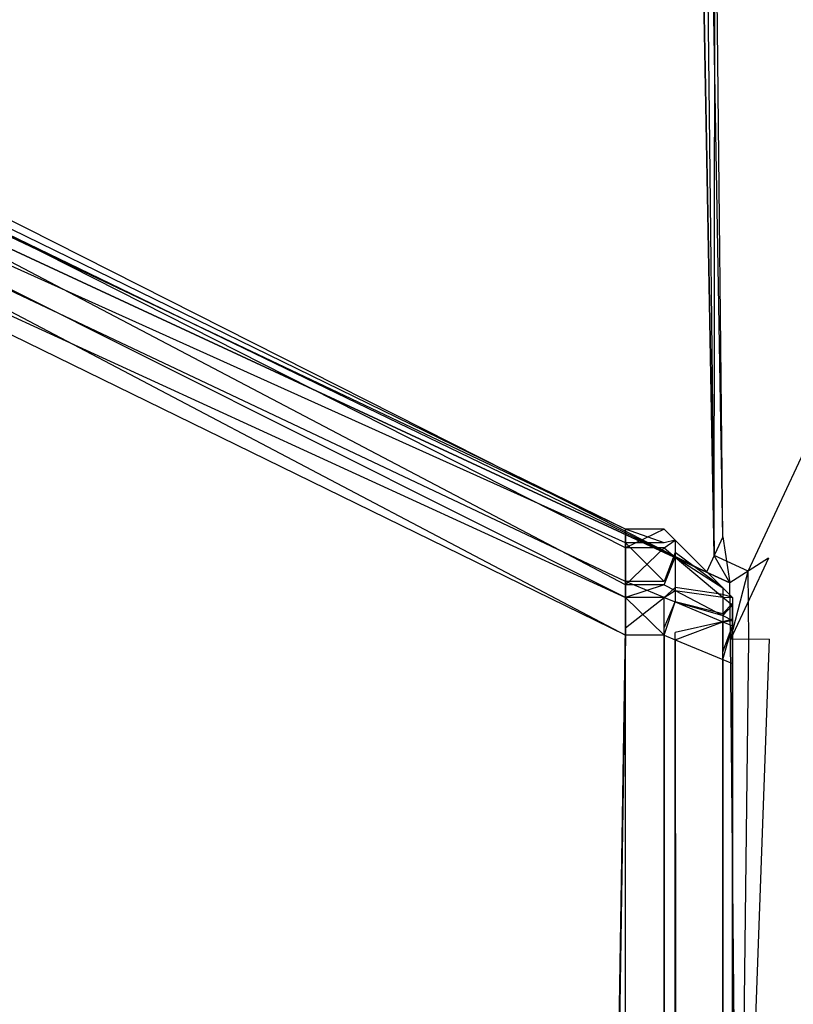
# Model space of a CAD drawing. Extents: x 0 to 1.6, y -0.5 to 0.
# Tile 39 of 188: x 0.00567 to 0.01135, y -0.0256 to -0.01838. Entities that reach past the tile are written whole.
import ezdxf

# ---------------------------------------------------------------- set-up
doc = ezdxf.new("R2010")
doc.units = 0
for name, color, linetype in [('L49_FL_CHE_6___REPLACEMTFOREMPT', 7, 'CONTINUOUS'), ('L50_ABDECKPL_0___REPLACEMTFOREM', 7, 'CONTINUOUS'), ('L51_KORPUS1_0', 7, 'CONTINUOUS'), ('L55_KORPUS1_4', 7, 'CONTINUOUS')]:
    doc.layers.add(name, color=color, linetype=linetype)

msp = doc.modelspace()

# ---------------------------------------------------------------- linework, layer by layer
at = {"layer": 'L49_FL_CHE_6___REPLACEMTFOREMPT', "color": 8}
for points, invisible_edges in [([(0.010766, -0.022311, 0.006962), (0.010392, -0.002419, 0.006962), (0.010529, -0.002135, 0.006962), (0.010766, -0.022311, 0.006962)], 10), ([(0.010766, -0.022311, 0.006962), (0.010529, -0.002135, 0.006962), (0.010781, -0.002135, 0.006962), (0.010766, -0.022311, 0.006962)], 13), ([(0.010766, -0.022311, 0.006962), (0.010781, -0.002135, 0.006962), (0.011015, -0.022427, 0.006962), (0.010766, -0.022311, 0.006962)], 10), ([(0.011015, -0.022427, 0.006962), (0.010781, -0.002135, 0.006962), (0.020468, -0.002135, 0.006962), (0.011015, -0.022427, 0.006962)], 13), ([(0.011015, -0.022427, 0.006962), (0.020468, -0.002135, 0.006962), (0.01102, -0.022927, 0.006962), (0.011015, -0.022427, 0.006962)], 10), ([(0.01102, -0.022927, 0.006962), (0.020468, -0.002135, 0.006962), (0.011076, -0.029158, 0.006962), (0.01102, -0.022927, 0.006962)], 13), ([(0.011076, -0.029158, 0.006962), (0.020468, -0.002135, 0.006962), (0.011078, -0.029413, 0.006962), (0.011076, -0.029158, 0.006962)], 10), ([(0.011078, -0.029413, 0.006962), (0.020468, -0.002135, 0.006962), (0.011225, -0.029414, 0.006962), (0.011078, -0.029413, 0.006962)], 13), ([(0.011225, -0.029414, 0.006962), (0.020468, -0.002135, 0.006962), (0.03008, -0.029507, 0.006962), (0.011225, -0.029414, 0.006962)], 14), ([(0.010487, -0.002565, 0.590534), (0.010829, -0.022176, 0.590534), (0.010623, -0.002284, 0.590534), (0.010487, -0.002565, 0.590534)], 13), ([(0.010623, -0.002284, 0.590534), (0.010829, -0.022176, 0.590534), (0.010873, -0.002284, 0.590534), (0.010623, -0.002284, 0.590534)], 15), ([(0.010873, -0.002284, 0.590534), (0.010829, -0.022176, 0.590534), (0.011164, -0.022331, 0.590534), (0.010873, -0.002284, 0.590534)], 15), ([(0.010873, -0.002284, 0.590534), (0.011164, -0.022331, 0.590534), (0.020468, -0.002284, 0.590534), (0.010873, -0.002284, 0.590534)], 15), ([(0.020468, -0.002284, 0.590534), (0.011164, -0.022331, 0.590534), (0.011169, -0.022926, 0.590534), (0.020468, -0.002284, 0.590534)], 15), ([(0.020468, -0.002284, 0.590534), (0.011169, -0.022926, 0.590534), (0.011225, -0.029157, 0.590534), (0.020468, -0.002284, 0.590534)], 15), ([(0.020468, -0.002284, 0.590534), (0.011225, -0.029157, 0.590534), (0.011226, -0.029264, 0.590534), (0.020468, -0.002284, 0.590534)], 15), ([(0.011226, -0.029264, 0.590534), (0.030081, -0.029357, 0.590534), (0.020468, -0.002284, 0.590534), (0.011226, -0.029264, 0.590534)], 10), ([(0.003014, -0.018713, 0.006962), (0.002777, -0.018238, 0.006962), (0.010392, -0.002419, 0.006962), (0.003014, -0.018713, 0.006962)], 10), ([(0.003014, -0.018713, 0.006962), (0.010392, -0.002419, 0.006962), (0.010766, -0.022311, 0.006962), (0.003014, -0.018713, 0.006962)], 13), ([(0.002975, -0.018171, 0.590534), (0.003208, -0.018638, 0.590534), (0.010487, -0.002565, 0.590534), (0.002975, -0.018171, 0.590534)], 13), ([(0.010487, -0.002565, 0.590534), (0.003208, -0.018638, 0.590534), (0.010829, -0.022176, 0.590534), (0.010487, -0.002565, 0.590534)], 10), ([(0.010709, -0.022434, 0.590534), (0.003208, -0.018638, 0.590534), (0.002839, -0.01878, 0.590534), (0.010709, -0.022434, 0.590534)], 13), ([(0.003208, -0.018638, 0.590534), (0.010709, -0.022434, 0.590534), (0.010829, -0.022176, 0.590534), (0.003208, -0.018638, 0.590534)], 14), ([(0.003014, -0.018713, 0.006962), (0.010709, -0.022434, 0.006962), (0.002839, -0.01878, 0.006962), (0.003014, -0.018713, 0.006962)], 13), ([(0.010709, -0.022434, 0.006962), (0.003014, -0.018713, 0.006962), (0.010766, -0.022311, 0.006962), (0.010709, -0.022434, 0.006962)], 14), ([(0.010709, -0.022434, 0.58973), (0.002839, -0.01878, 0.007175), (0.010709, -0.022434, 0.007175), (0.010709, -0.022434, 0.58973)], 13), ([(0.002839, -0.01878, 0.007175), (0.010709, -0.022434, 0.58973), (0.002839, -0.01878, 0.58973), (0.002839, -0.01878, 0.007175)], 14), ([(0.010709, -0.022434, 0.590534), (0.002839, -0.01878, 0.58973), (0.010709, -0.022434, 0.58973), (0.010709, -0.022434, 0.590534)], 13), ([(0.002839, -0.01878, 0.58973), (0.010709, -0.022434, 0.590534), (0.002839, -0.01878, 0.590534), (0.002839, -0.01878, 0.58973)], 14), ([(0.010709, -0.022434, 0.007175), (0.002839, -0.01878, 0.006962), (0.010709, -0.022434, 0.006962), (0.010709, -0.022434, 0.007175)], 13), ([(0.002839, -0.01878, 0.006962), (0.010709, -0.022434, 0.007175), (0.002839, -0.01878, 0.007175), (0.002839, -0.01878, 0.006962)], 14), ([(0.010881, -0.022513, 0.590534), (0.010829, -0.022176, 0.590534), (0.010709, -0.022434, 0.590534), (0.010881, -0.022513, 0.590534)], 13), ([(0.010829, -0.022176, 0.590534), (0.010881, -0.022513, 0.590534), (0.011164, -0.022331, 0.590534), (0.010829, -0.022176, 0.590534)], 14), ([(0.010766, -0.022311, 0.006962), (0.010881, -0.022513, 0.006962), (0.010709, -0.022434, 0.006962), (0.010766, -0.022311, 0.006962)], 13), ([(0.010881, -0.022513, 0.006962), (0.010766, -0.022311, 0.006962), (0.011015, -0.022427, 0.006962), (0.010881, -0.022513, 0.006962)], 14), ([(0.010885, -0.022929, 0.590534), (0.011164, -0.022331, 0.590534), (0.010881, -0.022513, 0.590534), (0.010885, -0.022929, 0.590534)], 13), ([(0.011164, -0.022331, 0.590534), (0.010885, -0.022929, 0.590534), (0.011169, -0.022926, 0.590534), (0.011164, -0.022331, 0.590534)], 14), ([(0.010881, -0.022513, 0.007175), (0.010709, -0.022434, 0.006962), (0.010881, -0.022513, 0.006962), (0.010881, -0.022513, 0.007175)], 13), ([(0.010709, -0.022434, 0.006962), (0.010881, -0.022513, 0.007175), (0.010709, -0.022434, 0.007175), (0.010709, -0.022434, 0.006962)], 14), ([(0.010881, -0.022513, 0.58973), (0.010709, -0.022434, 0.007175), (0.010881, -0.022513, 0.007175), (0.010881, -0.022513, 0.58973)], 13), ([(0.010709, -0.022434, 0.007175), (0.010881, -0.022513, 0.58973), (0.010709, -0.022434, 0.58973), (0.010709, -0.022434, 0.007175)], 14), ([(0.010881, -0.022513, 0.590534), (0.010709, -0.022434, 0.58973), (0.010881, -0.022513, 0.58973), (0.010881, -0.022513, 0.590534)], 13), ([(0.010709, -0.022434, 0.58973), (0.010881, -0.022513, 0.590534), (0.010709, -0.022434, 0.590534), (0.010709, -0.022434, 0.58973)], 14), ([(0.011015, -0.022427, 0.006962), (0.010885, -0.022929, 0.006962), (0.010881, -0.022513, 0.006962), (0.011015, -0.022427, 0.006962)], 13), ([(0.010885, -0.022929, 0.006962), (0.011015, -0.022427, 0.006962), (0.01102, -0.022927, 0.006962), (0.010885, -0.022929, 0.006962)], 14), ([(0.010881, -0.022513, 0.007175), (0.010885, -0.022929, 0.006962), (0.010885, -0.022929, 0.007175), (0.010881, -0.022513, 0.007175)], 13), ([(0.010885, -0.022929, 0.006962), (0.010881, -0.022513, 0.007175), (0.010881, -0.022513, 0.006962), (0.010885, -0.022929, 0.006962)], 14), ([(0.010881, -0.022513, 0.58973), (0.010885, -0.022929, 0.007175), (0.010885, -0.022929, 0.58973), (0.010881, -0.022513, 0.58973)], 13), ([(0.010885, -0.022929, 0.007175), (0.010881, -0.022513, 0.58973), (0.010881, -0.022513, 0.007175), (0.010885, -0.022929, 0.007175)], 14), ([(0.010881, -0.022513, 0.590534), (0.010885, -0.022929, 0.58973), (0.010885, -0.022929, 0.590534), (0.010881, -0.022513, 0.590534)], 13), ([(0.010885, -0.022929, 0.58973), (0.010881, -0.022513, 0.590534), (0.010881, -0.022513, 0.58973), (0.010885, -0.022929, 0.58973)], 14), ([(0.010941, -0.029159, 0.590534), (0.011169, -0.022926, 0.590534), (0.010885, -0.022929, 0.590534), (0.010941, -0.029159, 0.590534)], 13), ([(0.01102, -0.022927, 0.006962), (0.010941, -0.029159, 0.006962), (0.010885, -0.022929, 0.006962), (0.01102, -0.022927, 0.006962)], 13), ([(0.010885, -0.022929, 0.007175), (0.010941, -0.029159, 0.006962), (0.010941, -0.029159, 0.007175), (0.010885, -0.022929, 0.007175)], 13), ([(0.010941, -0.029159, 0.006962), (0.010885, -0.022929, 0.007175), (0.010885, -0.022929, 0.006962), (0.010941, -0.029159, 0.006962)], 14), ([(0.010885, -0.022929, 0.58973), (0.010941, -0.029159, 0.007175), (0.010941, -0.029159, 0.58973), (0.010885, -0.022929, 0.58973)], 13), ([(0.010941, -0.029159, 0.007175), (0.010885, -0.022929, 0.58973), (0.010885, -0.022929, 0.007175), (0.010941, -0.029159, 0.007175)], 14), ([(0.010885, -0.022929, 0.590534), (0.010941, -0.029159, 0.58973), (0.010941, -0.029159, 0.590534), (0.010885, -0.022929, 0.590534)], 13), ([(0.010941, -0.029159, 0.58973), (0.010885, -0.022929, 0.590534), (0.010885, -0.022929, 0.58973), (0.010941, -0.029159, 0.58973)], 14), ([(0.011169, -0.022926, 0.590534), (0.010941, -0.029159, 0.590534), (0.011225, -0.029157, 0.590534), (0.011169, -0.022926, 0.590534)], 14), ([(0.010941, -0.029159, 0.006962), (0.01102, -0.022927, 0.006962), (0.011076, -0.029158, 0.006962), (0.010941, -0.029159, 0.006962)], 14)]:
    msp.add_3dface(points, dxfattribs=dict(at, invisible_edges=invisible_edges))
at = {"layer": 'L50_ABDECKPL_0___REPLACEMTFOREM', "color": 39, "invisible_edges": 15}
for points in [[(0.001665, -0.501188, 0.590716), (0.001616, -0.002369, 0.590716), (0.471779, -0.002369, 0.590716), (0.001665, -0.501188, 0.590716)], [(0.001616, -0.002372, 0.602705), (0.001665, -0.501185, 0.602705), (0.475865, -0.002372, 0.602705), (0.001616, -0.002372, 0.602705)], [(0.001665, -0.501188, 0.590716), (0.471779, -0.002369, 0.590716), (0.471779, -0.501188, 0.590716), (0.001665, -0.501188, 0.590716)], [(0.475865, -0.002372, 0.602705), (0.001665, -0.501185, 0.602705), (0.471779, -0.501185, 0.602705), (0.475865, -0.002372, 0.602705)]]:
    msp.add_3dface(points, dxfattribs=at)
at = {"layer": 'L51_KORPUS1_0', "color": 8, "invisible_edges": 15}
for points in [[(0.002909, -0.497406), (0.002912, -0.000594), (0.5, -0.497406), (0.002909, -0.497406)], [(0.002912, -0.000596, 0.00769), (0.002909, -0.497404, 0.00769), (0.5, -0.497404, 0.00769), (0.002912, -0.000596, 0.00769)], [(0.5, -0.497406), (0.002912, -0.000594), (0.5, -0.000594), (0.5, -0.497406)], [(0.002912, -0.000596, 0.00769), (0.5, -0.497404, 0.00769), (0.5, -0.000596, 0.00769), (0.002912, -0.000596, 0.00769)]]:
    msp.add_3dface(points, dxfattribs=at)
at = {"layer": 'L55_KORPUS1_4', "color": 8}
for points, invisible_edges in [([(0.010115, -0.02212, 0.007387), (0.002746, -0.018617, 0.007288), (0.002746, -0.018518, 0.007387), (0.010115, -0.02212, 0.007387)], 14), ([(0.002746, -0.018518, 0.58989), (0.010115, -0.022257, 0.590027), (0.010115, -0.02212, 0.58989), (0.002746, -0.018518, 0.58989)], 13), ([(0.010115, -0.022257, 0.590027), (0.002746, -0.018518, 0.58989), (0.002746, -0.018654, 0.590027), (0.010115, -0.022257, 0.590027)], 14), ([(0.002746, -0.018518, 0.589619), (0.010115, -0.02212, 0.58989), (0.010115, -0.02212, 0.589619), (0.002746, -0.018518, 0.589619)], 13), ([(0.010115, -0.02212, 0.58989), (0.002746, -0.018518, 0.589619), (0.002746, -0.018518, 0.58989), (0.010115, -0.02212, 0.58989)], 14), ([(0.002746, -0.018518, 0.007638), (0.010115, -0.02212, 0.589619), (0.010115, -0.02212, 0.007638), (0.002746, -0.018518, 0.007638)], 13), ([(0.010115, -0.02212, 0.589619), (0.002746, -0.018518, 0.007638), (0.002746, -0.018518, 0.589619), (0.010115, -0.02212, 0.589619)], 14), ([(0.002746, -0.018518, 0.007387), (0.010115, -0.02212, 0.007638), (0.010115, -0.02212, 0.007387), (0.002746, -0.018518, 0.007387)], 13), ([(0.010115, -0.02212, 0.007638), (0.002746, -0.018518, 0.007387), (0.002746, -0.018518, 0.007638), (0.010115, -0.02212, 0.007638)], 14), ([(0.010115, -0.022219, 0.007288), (0.002746, -0.0189, 0.007005), (0.002746, -0.018617, 0.007288), (0.010115, -0.022219, 0.007288)], 14), ([(0.002746, -0.018617, 0.007288), (0.010115, -0.02212, 0.007387), (0.010115, -0.022219, 0.007288), (0.002746, -0.018617, 0.007288)], 13), ([(0.002746, -0.018654, 0.590027), (0.010115, -0.022528, 0.590298), (0.010115, -0.022257, 0.590027), (0.002746, -0.018654, 0.590027)], 13), ([(0.010115, -0.022528, 0.590298), (0.002746, -0.018654, 0.590027), (0.002746, -0.018926, 0.590298), (0.010115, -0.022528, 0.590298)], 14), ([(0.010115, -0.022503, 0.007005), (0.002746, -0.019017, 0.006887), (0.002746, -0.0189, 0.007005), (0.010115, -0.022503, 0.007005)], 14), ([(0.002746, -0.0189, 0.007005), (0.010115, -0.022219, 0.007288), (0.010115, -0.022503, 0.007005), (0.002746, -0.0189, 0.007005)], 13), ([(0.002746, -0.018926, 0.590298), (0.010115, -0.02262, 0.59039), (0.010115, -0.022528, 0.590298), (0.002746, -0.018926, 0.590298)], 13), ([(0.010115, -0.02262, 0.59039), (0.002746, -0.018926, 0.590298), (0.002746, -0.019017, 0.59039), (0.010115, -0.02262, 0.59039)], 14), ([(0.002746, -0.019017, 0.006887), (0.010115, -0.022503, 0.007005), (0.010115, -0.02262, 0.006887), (0.002746, -0.019017, 0.006887)], 13), ([(0.010115, -0.022897, 0.59039), (0.002746, -0.019017, 0.59039), (0.002746, -0.019295, 0.59039), (0.010115, -0.022897, 0.59039)], 13), ([(0.002746, -0.019017, 0.59039), (0.010115, -0.022897, 0.59039), (0.010115, -0.02262, 0.59039), (0.002746, -0.019017, 0.59039)], 14), ([(0.010115, -0.02262, 0.006887), (0.002746, -0.019241, 0.006887), (0.002746, -0.019017, 0.006887), (0.010115, -0.02262, 0.006887)], 13), ([(0.002746, -0.019241, 0.006887), (0.010115, -0.02262, 0.006887), (0.010115, -0.022843, 0.006887), (0.002746, -0.019241, 0.006887)], 14), ([(0.010115, -0.022843, 0.006887), (0.002746, -0.49736, 0.006887), (0.002746, -0.019241, 0.006887), (0.010115, -0.022843, 0.006887)], 13), ([(0.002746, -0.497312, 0.59039), (0.010115, -0.022897, 0.59039), (0.002746, -0.019295, 0.59039), (0.002746, -0.497312, 0.59039)], 13), ([(0.010115, -0.02212, 0.007387), (0.010399, -0.022219, 0.007288), (0.010115, -0.022219, 0.007288), (0.010115, -0.02212, 0.007387)], 13), ([(0.010399, -0.022219, 0.007288), (0.010115, -0.02212, 0.007387), (0.010399, -0.02212, 0.007387), (0.010399, -0.022219, 0.007288)], 14), ([(0.010115, -0.02212, 0.007638), (0.010399, -0.02212, 0.007387), (0.010115, -0.02212, 0.007387), (0.010115, -0.02212, 0.007638)], 13), ([(0.010399, -0.02212, 0.007387), (0.010115, -0.02212, 0.007638), (0.010399, -0.02212, 0.007638), (0.010399, -0.02212, 0.007387)], 14), ([(0.010115, -0.02212, 0.589619), (0.010399, -0.02212, 0.007638), (0.010115, -0.02212, 0.007638), (0.010115, -0.02212, 0.589619)], 13), ([(0.010399, -0.02212, 0.007638), (0.010115, -0.02212, 0.589619), (0.010399, -0.02212, 0.589619), (0.010399, -0.02212, 0.007638)], 14), ([(0.010115, -0.02212, 0.58989), (0.010399, -0.02212, 0.589619), (0.010115, -0.02212, 0.589619), (0.010115, -0.02212, 0.58989)], 13), ([(0.010399, -0.02212, 0.589619), (0.010115, -0.02212, 0.58989), (0.010399, -0.02212, 0.58989), (0.010399, -0.02212, 0.589619)], 14), ([(0.010115, -0.022257, 0.590027), (0.010399, -0.02212, 0.58989), (0.010115, -0.02212, 0.58989), (0.010115, -0.022257, 0.590027)], 13), ([(0.010399, -0.02212, 0.58989), (0.010115, -0.022257, 0.590027), (0.010399, -0.022257, 0.590027), (0.010399, -0.02212, 0.58989)], 14), ([(0.010479, -0.0222, 0.007421), (0.010399, -0.022219, 0.007288), (0.010399, -0.02212, 0.007387), (0.010479, -0.0222, 0.007421)], 14), ([(0.010399, -0.02212, 0.589619), (0.010479, -0.0222, 0.007671), (0.010399, -0.02212, 0.007638), (0.010399, -0.02212, 0.589619)], 13), ([(0.010479, -0.0222, 0.007671), (0.010399, -0.02212, 0.589619), (0.010479, -0.0222, 0.589586), (0.010479, -0.0222, 0.007671)], 14), ([(0.010399, -0.02212, 0.589619), (0.010479, -0.0222, 0.589857), (0.010479, -0.0222, 0.589586), (0.010399, -0.02212, 0.589619)], 13), ([(0.010479, -0.0222, 0.589857), (0.010399, -0.02212, 0.589619), (0.010399, -0.02212, 0.58989), (0.010479, -0.0222, 0.589857)], 14), ([(0.010399, -0.02212, 0.007638), (0.010479, -0.0222, 0.007421), (0.010399, -0.02212, 0.007387), (0.010399, -0.02212, 0.007638)], 13), ([(0.010479, -0.0222, 0.007421), (0.010399, -0.02212, 0.007638), (0.010479, -0.0222, 0.007671), (0.010479, -0.0222, 0.007421)], 14), ([(0.010399, -0.022257, 0.590027), (0.010479, -0.0222, 0.589857), (0.010399, -0.02212, 0.58989), (0.010399, -0.022257, 0.590027)], 14), ([(0.010115, -0.022219, 0.007288), (0.010399, -0.022503, 0.007005), (0.010115, -0.022503, 0.007005), (0.010115, -0.022219, 0.007288)], 13), ([(0.010399, -0.022503, 0.007005), (0.010115, -0.022219, 0.007288), (0.010399, -0.022219, 0.007288), (0.010399, -0.022503, 0.007005)], 14), ([(0.010399, -0.022219, 0.007288), (0.010479, -0.0222, 0.007421), (0.010479, -0.02229, 0.007331), (0.010399, -0.022219, 0.007288)], 13), ([(0.010479, -0.0222, 0.589857), (0.010399, -0.022257, 0.590027), (0.010479, -0.022324, 0.589981), (0.010479, -0.0222, 0.589857)], 13), ([(0.010479, -0.02229, 0.007331), (0.010399, -0.022503, 0.007005), (0.010399, -0.022219, 0.007288), (0.010479, -0.02229, 0.007331)], 14), ([(0.010828, -0.022549, 0.007565), (0.010479, -0.02229, 0.007331), (0.010479, -0.0222, 0.007421), (0.010828, -0.022549, 0.007565)], 14), ([(0.010479, -0.022324, 0.589981), (0.010828, -0.022549, 0.589712), (0.010479, -0.0222, 0.589857), (0.010479, -0.022324, 0.589981)], 14), ([(0.010479, -0.0222, 0.007671), (0.010828, -0.022549, 0.007565), (0.010479, -0.0222, 0.007421), (0.010479, -0.0222, 0.007671)], 13), ([(0.010828, -0.022549, 0.007565), (0.010479, -0.0222, 0.007671), (0.010828, -0.022549, 0.007815), (0.010828, -0.022549, 0.007565)], 14), ([(0.010479, -0.0222, 0.589586), (0.010828, -0.022549, 0.589712), (0.010828, -0.022549, 0.589441), (0.010479, -0.0222, 0.589586)], 13), ([(0.010828, -0.022549, 0.589712), (0.010479, -0.0222, 0.589586), (0.010479, -0.0222, 0.589857), (0.010828, -0.022549, 0.589712)], 14), ([(0.010479, -0.0222, 0.589586), (0.010828, -0.022549, 0.007815), (0.010479, -0.0222, 0.007671), (0.010479, -0.0222, 0.589586)], 13), ([(0.010828, -0.022549, 0.007815), (0.010479, -0.0222, 0.589586), (0.010828, -0.022549, 0.589441), (0.010828, -0.022549, 0.007815)], 14), ([(0.010115, -0.022528, 0.590298), (0.010399, -0.022257, 0.590027), (0.010115, -0.022257, 0.590027), (0.010115, -0.022528, 0.590298)], 13), ([(0.010399, -0.022257, 0.590027), (0.010115, -0.022528, 0.590298), (0.010399, -0.022528, 0.590298), (0.010399, -0.022257, 0.590027)], 14), ([(0.010399, -0.022528, 0.590298), (0.010479, -0.022324, 0.589981), (0.010399, -0.022257, 0.590027), (0.010399, -0.022528, 0.590298)], 14), ([(0.010399, -0.022503, 0.007005), (0.010479, -0.02229, 0.007331), (0.010479, -0.022547, 0.007074), (0.010399, -0.022503, 0.007005)], 13), ([(0.010828, -0.022598, 0.007516), (0.010479, -0.022547, 0.007074), (0.010479, -0.02229, 0.007331), (0.010828, -0.022598, 0.007516)], 14), ([(0.010479, -0.02229, 0.007331), (0.010828, -0.022549, 0.007565), (0.010828, -0.022598, 0.007516), (0.010479, -0.02229, 0.007331)], 13), ([(0.010479, -0.022324, 0.589981), (0.010399, -0.022528, 0.590298), (0.010479, -0.02257, 0.590227), (0.010479, -0.022324, 0.589981)], 13), ([(0.010479, -0.02257, 0.590227), (0.010828, -0.022617, 0.58978), (0.010479, -0.022324, 0.589981), (0.010479, -0.02257, 0.590227)], 14), ([(0.010828, -0.022549, 0.589712), (0.010479, -0.022324, 0.589981), (0.010828, -0.022617, 0.58978), (0.010828, -0.022549, 0.589712)], 13), ([(0.010115, -0.022503, 0.007005), (0.010399, -0.02262, 0.006887), (0.010115, -0.02262, 0.006887), (0.010115, -0.022503, 0.007005)], 13), ([(0.010399, -0.02262, 0.006887), (0.010115, -0.022503, 0.007005), (0.010399, -0.022503, 0.007005), (0.010399, -0.02262, 0.006887)], 14), ([(0.010115, -0.02262, 0.59039), (0.010399, -0.022528, 0.590298), (0.010115, -0.022528, 0.590298), (0.010115, -0.02262, 0.59039)], 13), ([(0.010399, -0.022528, 0.590298), (0.010115, -0.02262, 0.59039), (0.010399, -0.02262, 0.59039), (0.010399, -0.022528, 0.590298)], 14), ([(0.010479, -0.022547, 0.007074), (0.010399, -0.02262, 0.006887), (0.010399, -0.022503, 0.007005), (0.010479, -0.022547, 0.007074)], 14), ([(0.010399, -0.02262, 0.59039), (0.010479, -0.02257, 0.590227), (0.010399, -0.022528, 0.590298), (0.010399, -0.02262, 0.59039)], 14), ([(0.010399, -0.02262, 0.006887), (0.010479, -0.022547, 0.007074), (0.010479, -0.022653, 0.006967), (0.010399, -0.02262, 0.006887)], 13), ([(0.010479, -0.02257, 0.590227), (0.010399, -0.02262, 0.59039), (0.010479, -0.022653, 0.59031), (0.010479, -0.02257, 0.590227)], 13), ([(0.010479, -0.022547, 0.007074), (0.010828, -0.022598, 0.007516), (0.010828, -0.022739, 0.007374), (0.010479, -0.022547, 0.007074)], 13), ([(0.010828, -0.022739, 0.007374), (0.010479, -0.022653, 0.006967), (0.010479, -0.022547, 0.007074), (0.010828, -0.022739, 0.007374)], 14), ([(0.010828, -0.022617, 0.58978), (0.010479, -0.02257, 0.590227), (0.010828, -0.022752, 0.589916), (0.010828, -0.022617, 0.58978)], 13), ([(0.010479, -0.022653, 0.59031), (0.010828, -0.022752, 0.589916), (0.010479, -0.02257, 0.590227), (0.010479, -0.022653, 0.59031)], 14), ([(0.010899, -0.02262, 0.007595), (0.010828, -0.022598, 0.007516), (0.010828, -0.022549, 0.007565), (0.010899, -0.02262, 0.007595)], 14), ([(0.010828, -0.022549, 0.589441), (0.010899, -0.02262, 0.007845), (0.010828, -0.022549, 0.007815), (0.010828, -0.022549, 0.589441)], 13), ([(0.010899, -0.02262, 0.007845), (0.010828, -0.022549, 0.589441), (0.010899, -0.02262, 0.589412), (0.010899, -0.02262, 0.007845)], 14), ([(0.010828, -0.022549, 0.589441), (0.010899, -0.02262, 0.589683), (0.010899, -0.02262, 0.589412), (0.010828, -0.022549, 0.589441)], 13), ([(0.010899, -0.02262, 0.589683), (0.010828, -0.022549, 0.589441), (0.010828, -0.022549, 0.589712), (0.010899, -0.02262, 0.589683)], 14), ([(0.010828, -0.022549, 0.007815), (0.010899, -0.02262, 0.007595), (0.010828, -0.022549, 0.007565), (0.010828, -0.022549, 0.007815)], 13), ([(0.010899, -0.02262, 0.007595), (0.010828, -0.022549, 0.007815), (0.010899, -0.02262, 0.007845), (0.010899, -0.02262, 0.007595)], 14), ([(0.010828, -0.022617, 0.58978), (0.010899, -0.02262, 0.589683), (0.010828, -0.022549, 0.589712), (0.010828, -0.022617, 0.58978)], 14), ([(0.010899, -0.022661, 0.007553), (0.010828, -0.022739, 0.007374), (0.010828, -0.022598, 0.007516), (0.010899, -0.022661, 0.007553)], 14), ([(0.010828, -0.022598, 0.007516), (0.010899, -0.02262, 0.007595), (0.010899, -0.022661, 0.007553), (0.010828, -0.022598, 0.007516)], 13), ([(0.010399, -0.022897, 0.59039), (0.010115, -0.02262, 0.59039), (0.010115, -0.022897, 0.59039), (0.010399, -0.022897, 0.59039)], 13), ([(0.010115, -0.02262, 0.59039), (0.010399, -0.022897, 0.59039), (0.010399, -0.02262, 0.59039), (0.010115, -0.02262, 0.59039)], 14), ([(0.010399, -0.02262, 0.006887), (0.010115, -0.022843, 0.006887), (0.010115, -0.02262, 0.006887), (0.010399, -0.02262, 0.006887)], 13), ([(0.010115, -0.022843, 0.006887), (0.010399, -0.02262, 0.006887), (0.010399, -0.022843, 0.006887), (0.010115, -0.022843, 0.006887)], 14), ([(0.010479, -0.022653, 0.006967), (0.010399, -0.022843, 0.006887), (0.010399, -0.02262, 0.006887), (0.010479, -0.022653, 0.006967)], 13), ([(0.010399, -0.022897, 0.59039), (0.010479, -0.022653, 0.59031), (0.010399, -0.02262, 0.59039), (0.010399, -0.022897, 0.59039)], 14), ([(0.010399, -0.022843, 0.006887), (0.010479, -0.022653, 0.006967), (0.010479, -0.022876, 0.006967), (0.010399, -0.022843, 0.006887)], 14), ([(0.010479, -0.022653, 0.59031), (0.010399, -0.022897, 0.59039), (0.010479, -0.02293, 0.59031), (0.010479, -0.022653, 0.59031)], 13), ([(0.010828, -0.022752, 0.589916), (0.010479, -0.022653, 0.59031), (0.010828, -0.022798, 0.589961), (0.010828, -0.022752, 0.589916)], 13), ([(0.010479, -0.022653, 0.006967), (0.010828, -0.022739, 0.007374), (0.010828, -0.022798, 0.007316), (0.010479, -0.022653, 0.006967)], 13), ([(0.010479, -0.02293, 0.59031), (0.010828, -0.022798, 0.589961), (0.010479, -0.022653, 0.59031), (0.010479, -0.02293, 0.59031)], 14), ([(0.010828, -0.022798, 0.007316), (0.010479, -0.022876, 0.006967), (0.010479, -0.022653, 0.006967), (0.010828, -0.022798, 0.007316)], 14), ([(0.010828, -0.022752, 0.589916), (0.010899, -0.022677, 0.58974), (0.010828, -0.022617, 0.58978), (0.010828, -0.022752, 0.589916)], 14), ([(0.010899, -0.02262, 0.589683), (0.010828, -0.022617, 0.58978), (0.010899, -0.022677, 0.58974), (0.010899, -0.02262, 0.589683)], 13), ([(0.010828, -0.022739, 0.007374), (0.010899, -0.022661, 0.007553), (0.010899, -0.022778, 0.007436), (0.010828, -0.022739, 0.007374)], 13), ([(0.010899, -0.022677, 0.58974), (0.010828, -0.022752, 0.589916), (0.010899, -0.022789, 0.589852), (0.010899, -0.022677, 0.58974)], 13), ([(0.010899, -0.022839, 0.007685), (0.010899, -0.022661, 0.007553), (0.010899, -0.02262, 0.007595), (0.010899, -0.022839, 0.007685)], 14), ([(0.010899, -0.022839, 0.007845), (0.010899, -0.02262, 0.589412), (0.010899, -0.022839, 0.589412), (0.010899, -0.022839, 0.007845)], 13), ([(0.010899, -0.02262, 0.589412), (0.010899, -0.022839, 0.007845), (0.010899, -0.02262, 0.007845), (0.010899, -0.02262, 0.589412)], 14), ([(0.010899, -0.022839, 0.007685), (0.010899, -0.02262, 0.007845), (0.010899, -0.022839, 0.007845), (0.010899, -0.022839, 0.007685)], 13), ([(0.010899, -0.02262, 0.007845), (0.010899, -0.022839, 0.007685), (0.010899, -0.02262, 0.007595), (0.010899, -0.02262, 0.007845)], 14), ([(0.010899, -0.022677, 0.58974), (0.010899, -0.022839, 0.589592), (0.010899, -0.02262, 0.589683), (0.010899, -0.022677, 0.58974)], 14), ([(0.010899, -0.022839, 0.589412), (0.010899, -0.02262, 0.589683), (0.010899, -0.022839, 0.589592), (0.010899, -0.022839, 0.589412)], 13), ([(0.010899, -0.02262, 0.589683), (0.010899, -0.022839, 0.589412), (0.010899, -0.02262, 0.589412), (0.010899, -0.02262, 0.589683)], 14), ([(0.010899, -0.022854, 0.00767), (0.010899, -0.022778, 0.007436), (0.010899, -0.022661, 0.007553), (0.010899, -0.022854, 0.00767)], 14), ([(0.010899, -0.022661, 0.007553), (0.010899, -0.022839, 0.007685), (0.010899, -0.022854, 0.00767), (0.010899, -0.022661, 0.007553)], 13), ([(0.010899, -0.022789, 0.589852), (0.010899, -0.02286, 0.589614), (0.010899, -0.022677, 0.58974), (0.010899, -0.022789, 0.589852)], 14), ([(0.010899, -0.022839, 0.589592), (0.010899, -0.022677, 0.58974), (0.010899, -0.02286, 0.589614), (0.010899, -0.022839, 0.589592)], 13), ([(0.010899, -0.022778, 0.007436), (0.010828, -0.022798, 0.007316), (0.010828, -0.022739, 0.007374), (0.010899, -0.022778, 0.007436)], 14), ([(0.010828, -0.022798, 0.589961), (0.010899, -0.022789, 0.589852), (0.010828, -0.022752, 0.589916), (0.010828, -0.022798, 0.589961)], 14), ([(0.010828, -0.022798, 0.589961), (0.010479, -0.02293, 0.59031), (0.010828, -0.023075, 0.589961), (0.010828, -0.022798, 0.589961)], 13), ([(0.010479, -0.022876, 0.006967), (0.010828, -0.022798, 0.007316), (0.010828, -0.02302, 0.007316), (0.010479, -0.022876, 0.006967)], 13), ([(0.010828, -0.022798, 0.007316), (0.010899, -0.022778, 0.007436), (0.010899, -0.022827, 0.007387), (0.010828, -0.022798, 0.007316)], 13), ([(0.010899, -0.022789, 0.589852), (0.010828, -0.022798, 0.589961), (0.010899, -0.022827, 0.58989), (0.010899, -0.022789, 0.589852)], 13), ([(0.010899, -0.022827, 0.007387), (0.010828, -0.02302, 0.007316), (0.010828, -0.022798, 0.007316), (0.010899, -0.022827, 0.007387)], 13), ([(0.010828, -0.023075, 0.589961), (0.010899, -0.022827, 0.58989), (0.010828, -0.022798, 0.589961), (0.010828, -0.023075, 0.589961)], 14), ([(0.010899, -0.022778, 0.007436), (0.010899, -0.022854, 0.00767), (0.010899, -0.022899, 0.007625), (0.010899, -0.022778, 0.007436)], 13), ([(0.010899, -0.022899, 0.007625), (0.010899, -0.022827, 0.007387), (0.010899, -0.022778, 0.007436), (0.010899, -0.022899, 0.007625)], 14), ([(0.010899, -0.02286, 0.589614), (0.010899, -0.022789, 0.589852), (0.010899, -0.022903, 0.589657), (0.010899, -0.02286, 0.589614)], 13), ([(0.010899, -0.022827, 0.58989), (0.010899, -0.022903, 0.589657), (0.010899, -0.022789, 0.589852), (0.010899, -0.022827, 0.58989)], 14), ([(0.002746, -0.49736, 0.006887), (0.010115, -0.022843, 0.006887), (0.010115, -0.49736, 0.006887), (0.002746, -0.49736, 0.006887)], 14), ([(0.010399, -0.022843, 0.006887), (0.010115, -0.49736, 0.006887), (0.010115, -0.022843, 0.006887), (0.010399, -0.022843, 0.006887)], 13), ([(0.010115, -0.49736, 0.006887), (0.010399, -0.022843, 0.006887), (0.010399, -0.49736, 0.006887), (0.010115, -0.49736, 0.006887)], 14), ([(0.010479, -0.022876, 0.006967), (0.010399, -0.49736, 0.006887), (0.010399, -0.022843, 0.006887), (0.010479, -0.022876, 0.006967)], 13), ([(0.010399, -0.49736, 0.006887), (0.010479, -0.022876, 0.006967), (0.010479, -0.497327, 0.006967), (0.010399, -0.49736, 0.006887)], 14), ([(0.010479, -0.022876, 0.006967), (0.010828, -0.497183, 0.007316), (0.010479, -0.497327, 0.006967), (0.010479, -0.022876, 0.006967)], 13), ([(0.010828, -0.497183, 0.007316), (0.010479, -0.022876, 0.006967), (0.010828, -0.02302, 0.007316), (0.010828, -0.497183, 0.007316)], 14), ([(0.010828, -0.02302, 0.007316), (0.010899, -0.022827, 0.007387), (0.010899, -0.02305, 0.007387), (0.010828, -0.02302, 0.007316)], 14), ([(0.010899, -0.022827, 0.58989), (0.010828, -0.023075, 0.589961), (0.010899, -0.023104, 0.58989), (0.010899, -0.022827, 0.58989)], 13), ([(0.010899, -0.022903, 0.589657), (0.010899, -0.022827, 0.58989), (0.010899, -0.022918, 0.589671), (0.010899, -0.022903, 0.589657)], 13), ([(0.010899, -0.022918, 0.007606), (0.010899, -0.02305, 0.007387), (0.010899, -0.022827, 0.007387), (0.010899, -0.022918, 0.007606)], 14), ([(0.010899, -0.023104, 0.589671), (0.010899, -0.022827, 0.58989), (0.010899, -0.023104, 0.58989), (0.010899, -0.023104, 0.589671)], 13), ([(0.010899, -0.022827, 0.58989), (0.010899, -0.023104, 0.589671), (0.010899, -0.022918, 0.589671), (0.010899, -0.022827, 0.58989)], 14), ([(0.010899, -0.022827, 0.007387), (0.010899, -0.022899, 0.007625), (0.010899, -0.022918, 0.007606), (0.010899, -0.022827, 0.007387)], 13), ([(0.010899, -0.02286, 0.589614), (0.010899, -0.022854, 0.00767), (0.010899, -0.022839, 0.589592), (0.010899, -0.02286, 0.589614)], 15), ([(0.010899, -0.022839, 0.589592), (0.010899, -0.022854, 0.00767), (0.010899, -0.022839, 0.007845), (0.010899, -0.022839, 0.589592)], 15), ([(0.010899, -0.022839, 0.007845), (0.010899, -0.022854, 0.00767), (0.010899, -0.022839, 0.007685), (0.010899, -0.022839, 0.007845)], 15), ([(0.010899, -0.022839, 0.589592), (0.010899, -0.022839, 0.007845), (0.010899, -0.022839, 0.589412), (0.010899, -0.022839, 0.589592)], 9), ([(0.010899, -0.02286, 0.589614), (0.010899, -0.022899, 0.007625), (0.010899, -0.022854, 0.00767), (0.010899, -0.02286, 0.589614)], 15), ([(0.010899, -0.022903, 0.589657), (0.010899, -0.022899, 0.007625), (0.010899, -0.02286, 0.589614), (0.010899, -0.022903, 0.589657)], 15), ([(0.010115, -0.022897, 0.59039), (0.002746, -0.497312, 0.59039), (0.010115, -0.497312, 0.59039), (0.010115, -0.022897, 0.59039)], 14), ([(0.010115, -0.497312, 0.59039), (0.010399, -0.022897, 0.59039), (0.010115, -0.022897, 0.59039), (0.010115, -0.497312, 0.59039)], 13), ([(0.010399, -0.022897, 0.59039), (0.010115, -0.497312, 0.59039), (0.010399, -0.497312, 0.59039), (0.010399, -0.022897, 0.59039)], 14), ([(0.010479, -0.497279, 0.59031), (0.010399, -0.022897, 0.59039), (0.010399, -0.497312, 0.59039), (0.010479, -0.497279, 0.59031)], 13), ([(0.010399, -0.022897, 0.59039), (0.010479, -0.497279, 0.59031), (0.010479, -0.02293, 0.59031), (0.010399, -0.022897, 0.59039)], 14), ([(0.010828, -0.497135, 0.589961), (0.010479, -0.02293, 0.59031), (0.010479, -0.497279, 0.59031), (0.010828, -0.497135, 0.589961)], 13), ([(0.010479, -0.02293, 0.59031), (0.010828, -0.497135, 0.589961), (0.010828, -0.023075, 0.589961), (0.010479, -0.02293, 0.59031)], 14), ([(0.010899, -0.022903, 0.589657), (0.010899, -0.022918, 0.007606), (0.010899, -0.022899, 0.007625), (0.010899, -0.022903, 0.589657)], 15), ([(0.010899, -0.022918, 0.589671), (0.010899, -0.022918, 0.007606), (0.010899, -0.022903, 0.589657), (0.010899, -0.022918, 0.589671)], 15), ([(0.010899, -0.02305, 0.007387), (0.010899, -0.022918, 0.007606), (0.010899, -0.02305, 0.007606), (0.010899, -0.02305, 0.007387)], 13), ([(0.010899, -0.023104, 0.589671), (0.010899, -0.02305, 0.007606), (0.010899, -0.022918, 0.589671), (0.010899, -0.023104, 0.589671)], 13), ([(0.010899, -0.022918, 0.589671), (0.010899, -0.02305, 0.007606), (0.010899, -0.022918, 0.007606), (0.010899, -0.022918, 0.589671)], 10), ([(0.010899, -0.02305, 0.007387), (0.010828, -0.497183, 0.007316), (0.010828, -0.02302, 0.007316), (0.010899, -0.02305, 0.007387)], 13), ([(0.010828, -0.497183, 0.007316), (0.010899, -0.02305, 0.007387), (0.010899, -0.497153, 0.007387), (0.010828, -0.497183, 0.007316)], 14), ([(0.010899, -0.497105, 0.58989), (0.010828, -0.023075, 0.589961), (0.010828, -0.497135, 0.589961), (0.010899, -0.497105, 0.58989)], 13), ([(0.010828, -0.023075, 0.589961), (0.010899, -0.497105, 0.58989), (0.010899, -0.023104, 0.58989), (0.010828, -0.023075, 0.589961)], 14), ([(0.010899, -0.497153, 0.007387), (0.010899, -0.02305, 0.007606), (0.010899, -0.497153, 0.007606), (0.010899, -0.497153, 0.007387)], 13), ([(0.010899, -0.02305, 0.007606), (0.010899, -0.497153, 0.007387), (0.010899, -0.02305, 0.007387), (0.010899, -0.02305, 0.007606)], 14), ([(0.010899, -0.497105, 0.589671), (0.010899, -0.497153, 0.007606), (0.010899, -0.02305, 0.007606), (0.010899, -0.497105, 0.589671)], 13), ([(0.010899, -0.497105, 0.589671), (0.010899, -0.02305, 0.007606), (0.010899, -0.023104, 0.589671), (0.010899, -0.497105, 0.589671)], 10), ([(0.010899, -0.497105, 0.589671), (0.010899, -0.023104, 0.58989), (0.010899, -0.497105, 0.58989), (0.010899, -0.497105, 0.589671)], 13), ([(0.010899, -0.023104, 0.58989), (0.010899, -0.497105, 0.589671), (0.010899, -0.023104, 0.589671), (0.010899, -0.023104, 0.58989)], 14)]:
    msp.add_3dface(points, dxfattribs=dict(at, invisible_edges=invisible_edges))

doc.saveas('drawing.dxf')
